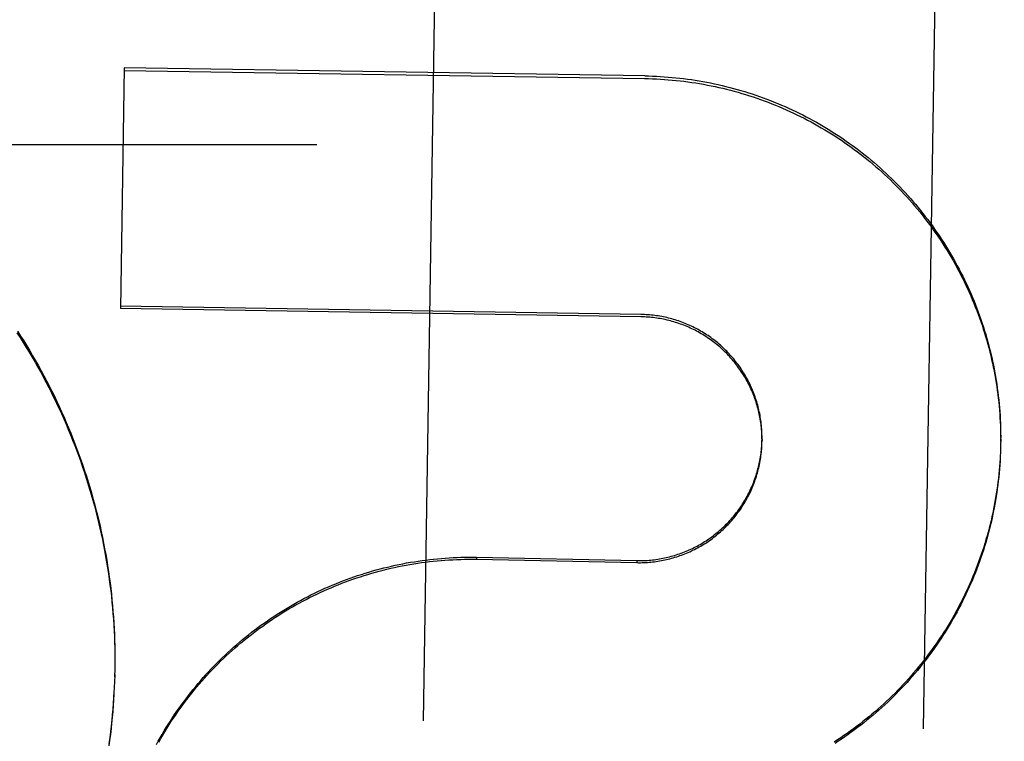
# Model space of a CAD drawing. Header units: inches. Extents: x 0 to 194, y 0 to 126.
# Tile 40 of 48: x 66.848 to 67.094, y 88.816 to 88.996. Entities that reach past the tile are written whole.
import ezdxf

# ---------------------------------------------------------------- set-up
doc = ezdxf.new("R2010")
doc.units = ezdxf.units.IN
doc.header["$LTSCALE"] = 10.6744186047
doc.header["$MEASUREMENT"] = 0
doc.linetypes.add('HIDDEN', pattern=[0.2, 0.1, -0.1])
doc.layers.add('DEFAULT_2', color=8, linetype='HIDDEN')

msp = doc.modelspace()

# ---------------------------------------------------------------- linework, layer by layer
at = {"layer": 'DEFAULT_2', "color": 8, "linetype": 'HIDDEN'}
for p, q in [((66.9576025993, 89.372802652), (66.9489320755, 88.82076691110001)), ((67.0825871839, 89.3708395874), (67.0739166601, 88.81880384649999)), ((66.8741773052, 88.984090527), (66.8732310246, 88.9238426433)), ((66.8741668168, 88.98342275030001), (67.0042755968, 88.98137920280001)), ((67.00428608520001, 88.98204697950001), (66.8741773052, 88.984090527)), ((86.13627816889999, 88.9647823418), (41.3862781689, 88.9647823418)), ((67.0033398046, 88.9217990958), (66.8732310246, 88.9238426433)), ((67.00334899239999, 88.92238406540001), (66.87324021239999, 88.9244276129)), ((67.0932452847, 88.8931928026), (67.0932489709, 88.89158579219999)), ((67.0932571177, 88.89221174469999), (67.0932493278, 88.8905999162)), ((67.0336080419, 88.89112532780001), (67.03359945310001, 88.8905784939)), ((67.09324795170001, 88.89018858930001), (67.0932177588, 88.8886284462)), ((67.0932583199, 88.89123064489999), (67.0932393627, 88.88964176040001)), ((67.09324795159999, 88.8901885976), (67.09323936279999, 88.8896417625)), ((67.093228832, 88.88926888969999), (67.0931858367, 88.887643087)), ((66.9622209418, 88.86168028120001), (66.9622128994, 88.86116823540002)), ((66.9622128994, 88.86116823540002), (67.00232555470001, 88.8603244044)), ((66.9622209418, 88.86168028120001), (67.0023335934, 88.86083621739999)), ((67.0023335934, 88.86083621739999), (67.00232555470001, 88.8603244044)), ((66.8718249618, 88.8395051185), (66.8718425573, 88.8375296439)), ((66.8718495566, 88.83806739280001), (66.8718529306, 88.83608787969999)), ((66.8718574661, 88.8351917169), (66.8718348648, 88.83337499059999)), ((66.871860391, 88.83662956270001), (66.87184944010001, 88.8346460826)), ((66.8718424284, 88.83385662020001), (66.8718008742, 88.8317629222)), ((66.8718424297, 88.83385663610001), (66.8718320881, 88.8332043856)), ((66.8717661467, 88.83087936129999), (66.8716968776, 88.82888122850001)), ((66.87181033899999, 88.83231639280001), (66.8717558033, 88.8303218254))]:
    msp.add_line(p, q, dxfattribs=at)
for points in [[(67.0042755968, 88.98137920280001), (67.0052614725, 88.9813588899), (67.0062469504, 88.98132782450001), (67.0072320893, 88.9812860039), (67.0082167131, 88.98123343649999), (67.0092007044, 88.98117012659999), (67.0101839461, 88.98109608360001), (67.011166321, 88.98101131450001), (67.0121477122, 88.9809158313), (67.0131280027, 88.98080964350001), (67.0141070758, 88.9806927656), (67.0150848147, 88.98056520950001), (67.0160611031, 88.9804269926), (67.0170358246, 88.9802781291), (67.0180088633, 88.980118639), (67.018980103, 88.9799485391), (67.0199494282, 88.9797678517), (67.0209167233, 88.9795765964), (67.0218818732, 88.97937479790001), (67.02284476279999, 88.9791624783), (67.0238052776, 88.9789396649), (67.0247633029, 88.97870638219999), (67.0257187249, 88.9784626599), (67.0266714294, 88.9782085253), (67.0276213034, 88.9779440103), (67.02856823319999, 88.97766914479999), (67.0295121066, 88.9773839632), (67.03045281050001, 88.97708849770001), (67.0313902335, 88.9767827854), (67.0323242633, 88.9764668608), (67.0332547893, 88.9761407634), (67.0341817, 88.97580453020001), (67.0351048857, 88.97545820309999), (67.03602423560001, 88.97510182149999), (67.036939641, 88.97473542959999), (67.037850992, 88.97435906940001), (67.038758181, 88.9739727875), (67.039661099, 88.97357662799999), (67.0405596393, 88.97317064), (67.0414536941, 88.97275487), (67.0423431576, 88.9723293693), (67.043227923, 88.9718941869), (67.0441078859, 88.97144937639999), (67.04498294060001, 88.97099498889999), (67.0458529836, 88.97053108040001), (67.0467179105, 88.9700577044), (67.0475776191, 88.969574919), (67.0484320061, 88.96908278), (67.04928097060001, 88.96858134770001), (67.0501244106, 88.9680706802), (67.05096222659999, 88.9675508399), (67.0517943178, 88.96702188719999), (67.052620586, 88.9664838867), (67.0534409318, 88.9659369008), (67.0542552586, 88.9653809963), (67.0550634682, 88.96481623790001), (67.05586546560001, 88.9642426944), (67.05666115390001, 88.96366043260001), (67.0574504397, 88.96306952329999), (67.0582332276, 88.9624700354), (67.0590094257, 88.9618620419), (67.05977894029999, 88.9612456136), (67.0605416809, 88.96062082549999), (67.0612975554, 88.95998775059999), (67.0620464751, 88.9593464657), (67.0627883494, 88.9586970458), (67.0635230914, 88.95803956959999), (67.064250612, 88.95737411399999), (67.0649708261, 88.9567007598), (67.06568364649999, 88.95601958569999), (67.0663889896, 88.9553306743), (67.06708677, 88.95463410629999), (67.067776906, 88.953929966), (67.068459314, 88.9532183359), (67.0691339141, 88.9524993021), (67.0698006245, 88.951772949), (67.07045936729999, 88.9510393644), (67.0711100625, 88.9502986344), (67.07175263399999, 88.94955084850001), (67.0723870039, 88.94879609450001), (67.0730130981, 88.94803446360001), (67.0736308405, 88.94726604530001), (67.074240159, 88.9464909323), (67.0748409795, 88.94570921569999), (67.07543323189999, 88.9449209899), (67.0760168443, 88.9441263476), (67.0765917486, 88.94332538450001), (67.0771578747, 88.9425181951), (67.0777151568, 88.9417048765), (67.078263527, 88.9408855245), (67.0788029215, 88.94006023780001), (67.0793332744, 88.93922911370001), (67.0798545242, 88.93839225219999), (67.0803666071, 88.93754975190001), (67.0808694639, 88.9367017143), (67.0813630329, 88.9358482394), (67.0818472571, 88.9349894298), (67.082322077, 88.9341253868), (67.0827874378, 88.9332562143), (67.08324328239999, 88.932382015), (67.0836895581, 88.93150289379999), (67.0841262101, 88.9306189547), (67.0845531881, 88.92973030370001), (67.0849704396, 88.9288370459), (67.0853779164, 88.9279392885), (67.0857755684, 88.9270371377), (67.08616335, 88.9261307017), (67.0865412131, 88.9252200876), (67.0869091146, 88.9243054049), (67.0872670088, 88.9233867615), (67.0876148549, 88.92246426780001), (67.0879526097, 88.9215380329), (67.08828023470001, 88.92060816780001), (67.0885976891, 88.9196747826), (67.0889049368, 88.9187379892), (67.0892019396, 88.9177978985), (67.0894886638, 88.9168546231), (67.0897650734, 88.91590827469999), (67.0900311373, 88.9149589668), (67.0902868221, 88.91400681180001), (67.0905320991, 88.91305192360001), (67.0907669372, 88.9120944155), (67.09099131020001, 88.91113440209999), (67.0912051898, 88.9101719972), (67.0914085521, 88.909207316), (67.0916013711, 88.9082404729), (67.0917836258, 88.9072715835), (67.0919552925, 88.9063007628), (67.0921163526, 88.9053281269), (67.09226678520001, 88.90435379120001), (67.0924065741, 88.9033778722), (67.0925357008, 88.9024004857), (67.09265415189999, 88.9014217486), (67.0927619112, 88.90044177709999), (67.092858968, 88.8994606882), (67.0929453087, 88.89847859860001), (67.0930209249, 88.89749562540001), (67.0930858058, 88.89651188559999), (67.0931399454, 88.89552749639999), (67.0931833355, 88.8945425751), (67.0932159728, 88.8935572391), (67.09323785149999, 88.8925716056)], [(67.00428608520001, 88.98204697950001), (67.0052622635, 88.9820269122), (67.0062380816, 88.98199628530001), (67.007213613, 88.98195509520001), (67.0081886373, 88.9819033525), (67.009162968, 88.9818410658), (67.0101365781, 88.98176823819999), (67.011109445, 88.9816848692), (67.0120813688, 88.9815909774), (67.0130521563, 88.98148657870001), (67.0140217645, 88.98137167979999), (67.0149901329, 88.9812462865), (67.01595711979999, 88.9811104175), (67.0169226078, 88.9809640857), (67.0178864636, 88.98080731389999), (67.01884853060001, 88.9806401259), (67.0198087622, 88.9804625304), (67.020767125, 88.9802745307), (67.0217234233, 88.9800761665), (67.0226774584, 88.97986747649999), (67.0236292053, 88.9796484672), (67.0245786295, 88.97941914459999), (67.02552556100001, 88.9791795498), (67.0264698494, 88.97892971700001), (67.02741140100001, 88.9786696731), (67.0283500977, 88.97839944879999), (67.0292858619, 88.9781190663), (67.0302186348, 88.9778285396), (67.0311482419, 88.97752792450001), (67.0320744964, 88.97721727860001), (67.0329973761, 88.9768966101), (67.0339168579, 88.9765659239), (67.0348327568, 88.9762252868), (67.0357448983, 88.97587475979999), (67.0366532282, 88.9755143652), (67.0375576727, 88.9751441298), (67.0384581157, 88.9747641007), (67.0393544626, 88.9743743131), (67.0402465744, 88.9739748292), (67.041134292, 88.9735657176), (67.0420175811, 88.97314699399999), (67.0428964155, 88.97271866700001), (67.0437706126, 88.9722808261), (67.0446399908, 88.9718335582), (67.045504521, 88.97137687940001), (67.046364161, 88.97091080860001), (67.0472187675, 88.9704354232), (67.0480682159, 88.96995078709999), (67.0489124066, 88.9694569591), (67.0497512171, 88.96895400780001), (67.0505845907, 88.9684419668), (67.0514124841, 88.967920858), (67.05223473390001, 88.96739078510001), (67.0530511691, 88.9668518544), (67.0538617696, 88.9663040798), (67.0546665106, 88.965747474), (67.0554652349, 88.9651821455), (67.0562577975, 88.9646081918), (67.0570441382, 88.9640256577), (67.0578241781, 88.96343459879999), (67.0585978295, 88.96283508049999), (67.0593650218, 88.96222715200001), (67.060125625, 88.9616109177), (67.0608794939, 88.9609864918), (67.0616266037, 88.9603538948), (67.0623669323, 88.9597131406), (67.0631003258, 88.9590643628), (67.0638266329, 88.9584076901), (67.0645458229, 88.9577431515), (67.0652578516, 88.9570707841), (67.065962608, 88.95639069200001), (67.0666599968, 88.9557029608), (67.0673499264, 88.9550076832), (67.0680322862, 88.95430496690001), (67.0687070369, 88.9535948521), (67.0693741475, 88.95287736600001), (67.0700334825, 88.95215265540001), (67.0706849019, 88.95142086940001), (67.0713283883, 88.9506820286), (67.0719639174, 88.9499361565), (67.0725913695, 88.9491833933), (67.0732106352, 88.94842386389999), (67.0738216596, 88.9476576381), (67.0744243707, 88.9468848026), (67.0750187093, 88.94610543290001), (67.07560462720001, 88.94531958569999), (67.0761820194, 88.9445274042), (67.0767507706, 88.9437290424), (67.07731086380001, 88.94292452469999), (67.0778622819, 88.9421138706), (67.0784049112, 88.9412972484), (67.0789386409, 88.9404748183), (67.0794634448, 88.93964662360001), (67.0799792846, 88.9388127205), (67.0804860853, 88.93797323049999), (67.0809837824, 88.9371282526), (67.08147230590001, 88.9362779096), (67.0819515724, 88.93542234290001), (67.08242155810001, 88.93456159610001), (67.0828822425, 88.9336956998), (67.0833335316, 88.932824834), (67.08377532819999, 88.9319491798), (67.0842076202, 88.93106876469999), (67.0846303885, 88.9301836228), (67.0850435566, 88.929293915), (67.085447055, 88.92839978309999), (67.0858408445, 88.927501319), (67.0862248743, 88.92659863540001), (67.0865991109, 88.92569181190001), (67.0869635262, 88.9247809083), (67.0873180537, 88.9238660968), (67.0876626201, 88.922947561), (67.087997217, 88.92202532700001), (67.0883218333, 88.9210994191), (67.0886364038, 88.92017002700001), (67.0889408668, 88.91923732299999), (67.0892352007, 88.9183013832), (67.0895193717, 88.9173623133), (67.089793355, 88.9164201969), (67.09005713, 88.9154750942), (67.09031064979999, 88.91452718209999), (67.090553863, 88.91357664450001), (67.0907867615, 88.9126235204), (67.09100933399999, 88.9116678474), (67.0912215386, 88.9107098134), (67.091423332, 88.9097496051), (67.0916147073, 88.9087872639), (67.0917956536, 88.90782283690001), (67.0919661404, 88.9068564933), (67.0921261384, 88.9058883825), (67.0922756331, 88.904918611), (67.0924146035, 88.90394731), (67.0925430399, 88.902974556), (67.0926609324, 88.9020004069), (67.0927682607, 88.90102505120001), (67.0928650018, 88.9000486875), (67.0929511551, 88.8990713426), (67.0930267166, 88.89809304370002), (67.0930916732, 88.89711398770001), (67.0931460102, 88.8961343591), (67.0931897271, 88.8951542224), (67.0932228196, 88.89417366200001), (67.0932452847, 88.8931928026)], [(67.03359945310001, 88.8905784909), (67.0336031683, 88.89099334), (67.0336010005, 88.8914325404), (67.03359255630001, 88.891871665), (67.03357783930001, 88.89231062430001), (67.0335568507, 88.8927493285), (67.0335295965, 88.8931876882), (67.0334960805, 88.8936256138), (67.03345631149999, 88.894063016), (67.0334102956, 88.89449980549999), (67.0333580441, 88.8949358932), (67.0332995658, 88.8953711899), (67.0332348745, 88.89580560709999), (67.0331639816, 88.8962390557), (67.0330869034, 88.8966714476), (67.03300365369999, 88.8971026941), (67.0329142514, 88.89753270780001), (67.032818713, 88.8979614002), (67.0327170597, 88.8983886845), (67.0326093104, 88.89881447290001), (67.0324954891, 88.89923867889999), (67.032375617, 88.89966121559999), (67.0322497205, 88.90008199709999), (67.0321178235, 88.900500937), (67.0319799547, 88.90091795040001), (67.0318361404, 88.9013329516), (67.03168641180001, 88.9017458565), (67.0315307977, 88.9021565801), (67.0313693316, 88.9025650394), (67.03120204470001, 88.9029711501), (67.0310289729, 88.90337483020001), (67.03085014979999, 88.9037759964), (67.0306656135, 88.90417456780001), (67.0304754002, 88.9045704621), (67.0302795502, 88.9049635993), (67.030078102, 88.90535389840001), (67.02987109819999, 88.9057412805), (67.0296585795, 88.9061256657), (67.0294405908, 88.9065069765), (67.0292171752, 88.90688513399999), (67.0289883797, 88.9072600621), (67.0287542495, 88.9076316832), (67.0285148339, 88.9079999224), (67.0282701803, 88.9083647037), (67.0280203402, 88.90872595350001), (67.0277653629, 88.9090835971), (67.0275053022, 88.9094375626), (67.0272402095, 88.9097877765), (67.0269701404, 88.91013416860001), (67.0266951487, 88.91047666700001), (67.0264152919, 88.91081520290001), (67.0261306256, 88.911149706), (67.0258412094, 88.9114801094), (67.025547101, 88.9118063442), (67.0252483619, 88.9121283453), (67.0249450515, 88.9124460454), (67.0246372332, 88.91275938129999), (67.0243249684, 88.9130682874), (67.02400832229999, 88.9133727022), (67.0236873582, 88.91367256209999), (67.0233621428, 88.9139678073), (67.0230327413, 88.91425837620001), (67.0226992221, 88.9145442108), (67.0223616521, 88.91482525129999), (67.02202010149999, 88.9151014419), (67.0216746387, 88.91537272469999), (67.0213253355, 88.91563904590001), (67.0209722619, 88.9159003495), (67.0206154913, 88.91615658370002), (67.0202550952, 88.9164076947), (67.0198911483, 88.9166536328), (67.019523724, 88.9168943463), (67.01915289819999, 88.9171297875), (67.0187787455, 88.9173599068), (67.0184013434, 88.9175846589), (67.0180207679, 88.9178039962), (67.0176370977, 88.9180178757), (67.0172504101, 88.91822625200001), (67.016860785, 88.9184290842), (67.016468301, 88.9186263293), (67.0160730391, 88.91881794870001), (67.0156750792, 88.9190039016), (67.01527450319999, 88.9191841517), (67.0148713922, 88.9193586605), (67.0144658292, 88.9195273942), (67.0140578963, 88.9196903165), (67.0136476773, 88.9198473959), (67.0132352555, 88.9199985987), (67.0128207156, 88.9201438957), (67.0124041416, 88.9202832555), (67.0119856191, 88.92041665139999), (67.011565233, 88.92054405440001), (67.0111430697, 88.92066544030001), (67.01071921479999, 88.9207807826), (67.0102937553, 88.92089005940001), (67.0098667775, 88.92099324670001), (67.0094383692, 88.9210903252), (67.0090086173, 88.9211812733), (67.0085776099, 88.92126607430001), (67.0081454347, 88.9213447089), (67.0077121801, 88.92141716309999), (67.0072779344, 88.9214834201), (67.0068427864, 88.9215434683), (67.00640682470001, 88.9215972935), (67.0059701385, 88.92164488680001), (67.0055328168, 88.92168623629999), (67.005094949, 88.9217213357), (67.0046566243, 88.9217501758), (67.0042179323, 88.92177275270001), (67.0037790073, 88.92178905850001), (67.0033398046, 88.9217990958)], [(67.0336080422, 88.8911253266), (67.0336117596, 88.89153814), (67.0336096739, 88.8919745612), (67.03360140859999, 88.8924109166), (67.033586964, 88.8928470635), (67.0335663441, 88.8932829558), (67.0335395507, 88.8937185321), (67.0335065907, 88.8941536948), (67.0334674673, 88.8945883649), (67.0334221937, 88.89502242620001), (67.03337078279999, 88.89545574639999), (67.0333132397, 88.8958882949), (67.0332495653, 88.8963200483), (67.0331797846, 88.89675085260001), (67.0331039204, 88.89718055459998), (67.0330219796, 88.89760912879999), (67.03293396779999, 88.89803654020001), (67.0328399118, 88.8984626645), (67.0327398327, 88.8988873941), (67.0326337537, 88.8993106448), (67.0325216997, 88.89973231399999), (67.03240368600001, 88.90015235), (67.0322797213, 88.9005707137), (67.0321498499, 88.9009872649), (67.0320141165, 88.9014018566), (67.0318725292, 88.9018144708), (67.031725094, 88.9022250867), (67.0315718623, 88.90263356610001), (67.03141288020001, 88.90303978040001), (67.0312481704, 88.9034436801), (67.0310777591, 88.90384519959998), (67.03090168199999, 88.90424425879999), (67.0307199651, 88.90464079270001), (67.0305326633, 88.90503468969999), (67.03033983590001, 88.90542582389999), (67.0301414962, 88.9058141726), (67.0299376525, 88.9061997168), (67.0297283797, 88.9065823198), (67.02951374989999, 88.90696184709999), (67.0292937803, 88.9073382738), (67.0290684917, 88.90771156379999), (67.0288379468, 88.9080816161), (67.028602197, 88.9084483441), (67.0283612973, 88.908811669), (67.0281153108, 88.9091714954), (67.0278642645, 88.90952778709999), (67.0276081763, 88.909880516), (67.0273471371, 88.91022956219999), (67.02708123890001, 88.91057480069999), (67.02681049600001, 88.91091621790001), (67.0265349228, 88.91125379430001), (67.0262546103, 88.9115874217), (67.0259696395, 88.9119170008), (67.0256800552, 88.91224248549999), (67.0253859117, 88.9125638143), (67.0250872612, 88.9128809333), (67.0247841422, 88.9131937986), (67.0244766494, 88.9135023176), (67.0241648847, 88.9138063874), (67.0238488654, 88.9141059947), (67.0235286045, 88.9144011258), (67.02320421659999, 88.9146916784), (67.0228758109, 88.91497755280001), (67.022543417, 88.9152587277), (67.0222070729, 88.9155351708), (67.0218668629, 88.915806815), (67.02152285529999, 88.91607360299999), (67.0211751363, 88.91633547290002), (67.02082380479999, 88.91659235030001), (67.0204688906, 88.91684421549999), (67.0201104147, 88.9170910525), (67.0197485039, 88.91733277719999), (67.01938329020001, 88.9175693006), (67.0190147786, 88.9178006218), (67.0186429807, 88.9180267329), (67.0182680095, 88.9182475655), (67.0178899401, 88.9184630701), (67.0175088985, 88.918673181), (67.01712502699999, 88.9188778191), (67.0167383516, 88.9190769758), (67.0163489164, 88.9192706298), (67.0159568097, 88.91945873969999), (67.0155621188, 88.91964126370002), (67.0151648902, 88.9198181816), (67.0147651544, 88.9199894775), (67.0143630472, 88.9201550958), (67.0139587, 88.9203149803), (67.01355215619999, 88.9204691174), (67.0131434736, 88.92061748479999), (67.0127327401, 88.9207600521), (67.0123200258, 88.9208967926), (67.01190544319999, 88.9210276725), (67.01148911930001, 88.9211526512), (67.0110710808, 88.9212717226), (67.0106513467, 88.9213848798), (67.0102300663, 88.9214920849), (67.0098073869, 88.9215932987), (67.0093833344, 88.9216885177), (67.0089579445, 88.9217777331), (67.0085313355, 88.9218609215), (67.008103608, 88.9219380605), (67.0076748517, 88.9220091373), (67.0072451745, 88.9220741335), (67.0068146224, 88.9221330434), (67.0063832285, 88.9221858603), (67.0059511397, 88.9222325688), (67.00551850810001, 88.9222731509), (67.0050853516, 88.9223076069), (67.0046516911, 88.92233593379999), (67.0042176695, 88.92235812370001), (67.0037834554, 88.92237416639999), (67.00334899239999, 88.92238406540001)], [(66.84738866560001, 88.9178203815), (66.8481721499, 88.916609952), (66.8489439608, 88.91539204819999), (66.8497040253, 88.9141667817), (66.8504522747, 88.9129342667), (66.8511886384, 88.911694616), (66.85191304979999, 88.9104479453), (66.8526254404, 88.90919436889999), (66.8533257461, 88.9079340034), (66.8540139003, 88.9066669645), (66.8546898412, 88.9053933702), (66.8553535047, 88.90411333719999), (66.856004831, 88.9028269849), (66.8566437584, 88.9015344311), (66.8572702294, 88.90023579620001), (66.85788418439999, 88.89893119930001), (66.8584855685, 88.8976207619), (66.8590743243, 88.8963046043), (66.8596503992, 88.8949828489), (66.8602137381, 88.89365561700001), (66.86076429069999, 88.8923230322), (66.8613020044, 88.8909852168), (66.86182683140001, 88.8896422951), (66.8623387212, 88.8882943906), (66.8628376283, 88.8869416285), (66.863323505, 88.8855841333), (66.863796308, 88.8842220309), (66.8642559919, 88.8828554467), (66.86470251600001, 88.8814845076), (66.8651358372, 88.8801093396), (66.8655559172, 88.8787300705), (66.8659627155, 88.8773468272), (66.8663561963, 88.8759597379), (66.8667363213, 88.87456893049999), (66.8671030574, 88.8731745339), (66.8674563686, 88.87177667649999), (66.86779622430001, 88.8703754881), (66.86812259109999, 88.8689710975), (66.8684354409, 88.8675636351), (66.8687347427, 88.86615323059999), (66.8690204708, 88.86474001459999), (66.8692925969, 88.8633241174), (66.8695510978, 88.8619056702), (66.8697959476, 88.8604848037), (66.87002712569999, 88.8590616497), (66.8702446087, 88.8576363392), (66.8704483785, 88.8562090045), (66.87063841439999, 88.854779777), (66.87081470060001, 88.8533487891), (66.870977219, 88.8519161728), (66.8711259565, 88.8504820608), (66.87126089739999, 88.8490465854), (66.8713820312, 88.84760987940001), (66.87148934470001, 88.8461720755), (66.87158282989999, 88.84473330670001), (66.8716624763, 88.84329370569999)], [(66.8475276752, 88.9181978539), (66.8483064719, 88.91698897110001), (66.8490736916, 88.9157726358), (66.8498292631, 88.91454896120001), (66.8505731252, 88.91331803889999), (66.851305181, 88.9120800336), (66.8520253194, 88.91083512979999), (66.852733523, 88.9095833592), (66.8534297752, 88.9083247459), (66.854113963, 88.9070594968), (66.85478597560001, 88.90578781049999), (66.85544579, 88.90450973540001), (66.8560933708, 88.90322533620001), (66.8567286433, 88.90193476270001), (66.85735154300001, 88.9006381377), (66.8579620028, 88.8993356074), (66.8585599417, 88.8980273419), (66.85914533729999, 88.8967133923), (66.859718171, 88.8953937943), (66.8602783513, 88.8940687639), (66.8608257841, 88.89273851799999), (66.8613604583, 88.8914030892), (66.86188235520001, 88.8900625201), (66.8623914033, 88.8887169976), (66.8628875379, 88.8873666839), (66.8633707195, 88.88601169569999), (66.8638408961, 88.8846521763), (66.8642980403, 88.8832882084), (66.8647421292, 88.8819198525), (66.8651730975, 88.8805473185), (66.8655908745, 88.8791708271), (66.8659954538, 88.8777904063), (66.8663868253, 88.8764060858), (66.8667649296, 88.8750180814), (66.8671297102, 88.8736265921), (66.867481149, 88.8722316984), (66.8678192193, 88.87083350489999), (66.8681438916, 88.8694321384), (66.8684551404, 88.8680276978), (66.8687529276, 88.86662037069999), (66.8690372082, 88.8652103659), (66.86930797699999, 88.86379771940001), (66.869565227, 88.8623824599), (66.8698089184, 88.8609648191), (66.8700390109, 88.8595450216), (66.8702554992, 88.8581231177), (66.8704583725, 88.8566991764), (66.8706476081, 88.8552733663), (66.87082318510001, 88.8538458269), (66.8709850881, 88.8524167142), (66.8711332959, 88.85098621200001), (66.8712678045, 88.84955437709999), (66.8713886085, 88.84812125), (66.8714956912, 88.84668706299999), (66.8715890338, 88.845252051)], [(67.00232555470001, 88.8603244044), (67.0027648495, 88.86031994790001), (67.0032040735, 88.86032176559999), (67.0036432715, 88.86032985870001), (67.004082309, 88.8603442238), (67.0045210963, 88.8603648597), (67.0049595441, 88.8603917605), (67.0053975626, 88.8604249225), (67.0058350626, 88.86046433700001), (67.0062719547, 88.86050999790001), (67.00670814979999, 88.860561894), (67.0071435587, 88.8606200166), (67.0075780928, 88.8606843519), (67.008011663, 88.86075488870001), (67.0084441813, 88.8608316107), (67.0088755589, 88.8609145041), (67.0093057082, 88.86100355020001), (67.009734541, 88.8610987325), (67.0101619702, 88.8612000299), (67.0105879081, 88.86130742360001), (67.01101226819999, 88.86142088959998), (67.0114349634, 88.8615404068), (67.0118559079, 88.8616659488), (67.01227501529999, 88.8617974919), (67.0126922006, 88.8619350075), (67.0131073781, 88.8620784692), (67.0135204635, 88.86222784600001), (67.0139313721, 88.8623831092), (67.0143400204, 88.86254422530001), (67.0147463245, 88.86271116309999), (67.0151502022, 88.86288388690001), (67.0155515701, 88.8630623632), (67.01595034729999, 88.86324655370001), (67.0163464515, 88.8634364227), (67.0167398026, 88.86363192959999), (67.0171303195, 88.8638330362), (67.0175179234, 88.86403969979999), (67.0179025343, 88.8642518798), (67.0182840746, 88.86446953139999), (67.0186624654, 88.86469261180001), (67.01903763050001, 88.8649210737), (67.0194094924, 88.86515487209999), (67.019777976, 88.86539395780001), (67.0201430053, 88.8656382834), (67.0205045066, 88.86588779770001), (67.0208624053, 88.8661424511), (67.0212166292, 88.8664021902), (67.021567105, 88.86666696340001), (67.0219137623, 88.86693671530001), (67.0222565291, 88.86721139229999), (67.02259533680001, 88.8674909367), (67.02293011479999, 88.8677752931), (67.02326079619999, 88.8680644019), (67.0235873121, 88.86835820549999), (67.0239095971, 88.8686566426), (67.02422758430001, 88.8689596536), (67.02454121, 88.86926717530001), (67.02485040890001, 88.8695791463), (67.0251551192, 88.8698955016), (67.0254552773, 88.8702161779), (67.0257508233, 88.8705411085), (67.0260416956, 88.87087022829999), (67.0263278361, 88.87120346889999), (67.0266091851, 88.8715407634), (67.0268856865, 88.87188204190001), (67.0271572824, 88.8722272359), (67.027423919, 88.8725762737), (67.02768554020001, 88.8729290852), (67.0279420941, 88.8732855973), (67.028193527, 88.8736457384), (67.0284397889, 88.8740094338), (67.02868082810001, 88.8743766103), (67.02891659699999, 88.874747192), (67.0291470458, 88.8751211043), (67.0293721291, 88.87549826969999), (67.02959179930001, 88.8758786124), (67.0298060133, 88.8762620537), (67.0300147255, 88.8766485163), (67.0302178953, 88.87703792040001), (67.0304154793, 88.8774301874), (67.0306074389, 88.8778252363), (67.0307937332, 88.8782229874), (67.030974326, 88.87862335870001), (67.0311491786, 88.8790262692), (67.0313182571, 88.8794316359), (67.0314815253, 88.8798393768), (67.0316389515, 88.880249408), (67.0317905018, 88.8806616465), (67.0319361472, 88.8810760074), (67.032075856, 88.88149240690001), (67.0322096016, 88.8819107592), (67.0323373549, 88.88233097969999), (67.0324590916, 88.88275298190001), (67.03257478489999, 88.88317668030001), (67.0326844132, 88.8836019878), (67.0327879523, 88.8840288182), (67.0328853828, 88.88445708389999), (67.0329766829, 88.88488669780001), (67.033061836, 88.8853175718), (67.0331408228, 88.8857496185), (67.033213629, 88.8861827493), (67.0332802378, 88.886616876), (67.03334063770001, 88.8870519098), (67.0333948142, 88.8874877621), (67.0334427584, 88.8879243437), (67.0334844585, 88.8883615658), (67.0335199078, 88.8887993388), (67.0335490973, 88.88923757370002), (67.0335720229, 88.8896761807), (67.033588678, 88.89011507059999), (67.03359945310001, 88.8905784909)], [(67.0023335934, 88.86083621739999), (67.0027684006, 88.8608317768), (67.0032031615, 88.8608334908), (67.0036379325, 88.8608413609), (67.0040725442, 88.86085538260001), (67.0045068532, 88.8608755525), (67.0049408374, 88.8609018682), (67.00537447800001, 88.86093433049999), (67.0058076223, 88.8609729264), (67.0062401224, 88.86101764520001), (67.00667194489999, 88.861068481), (67.0071030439, 88.8611254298), (67.0075333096, 88.86118847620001), (67.0079626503, 88.8612576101), (67.0083909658, 88.8613328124), (67.0088181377, 88.86141406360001), (67.0092441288, 88.8615013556), (67.0096689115, 88.8615946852), (67.010092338, 88.8616940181), (67.01051425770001, 88.86179932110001), (67.010934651, 88.86191058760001), (67.0113534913, 88.8620278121), (67.0117706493, 88.86215095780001), (67.01218600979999, 88.86227999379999), (67.0125995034, 88.862414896), (67.0130110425, 88.86255563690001), (67.0134205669, 88.86270219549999), (67.01382803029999, 88.8628545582), (67.0142333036, 88.86301267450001), (67.014636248, 88.8631764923), (67.0150368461, 88.86334600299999), (67.0154350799, 88.86352120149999), (67.01583081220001, 88.8637020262), (67.016223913, 88.8638884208), (67.01661434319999, 88.86408036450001), (67.01700204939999, 88.86427783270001), (67.0173869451, 88.8644807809), (67.017768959, 88.8646891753), (67.0181479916, 88.86490295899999), (67.01852392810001, 88.86512206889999), (67.018896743, 88.86534648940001), (67.01926641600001, 88.8655762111), (67.0196328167, 88.8658111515), (67.01999581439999, 88.86605123), (67.0203553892, 88.86629643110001), (67.0207115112, 88.8665467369), (67.0210640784, 88.8668020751), (67.0214130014, 88.8670623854), (67.021758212, 88.86732761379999), (67.0220996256, 88.8675976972), (67.02243720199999, 88.8678726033), (67.02277091, 88.8681523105), (67.0231006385, 88.8684367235), (67.02342627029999, 88.8687257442), (67.0237477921, 88.8690193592), (67.02406518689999, 88.8693175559), (67.0243783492, 88.8696202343), (67.0246871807, 88.8699273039), (67.02499164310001, 88.87023872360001), (67.0252916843, 88.8705544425), (67.0255872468, 88.8708743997), (67.0258782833, 88.8711985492), (67.0261647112, 88.87152679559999), (67.0264464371, 88.871859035), (67.0267234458, 88.87219524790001), (67.02699572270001, 88.87253542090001), (67.027263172, 88.8728794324), (67.0275256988, 88.87322716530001), (67.0277832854, 88.87357859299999), (67.0280359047, 88.8739336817), (67.02828348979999, 88.87429233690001), (67.0285259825, 88.8746544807), (67.0287633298, 88.8750200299), (67.0289954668, 88.87538888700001), (67.0292223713, 88.8757610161), (67.0294440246, 88.8761363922), (67.02966035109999, 88.8765148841), (67.0298712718, 88.8768963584), (67.03007677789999, 88.8772807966), (67.0302768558, 88.8776681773), (67.0304714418, 88.87805837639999), (67.0306604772, 88.8784512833), (67.0308439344, 88.8788468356), (67.031021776, 88.87924495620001), (67.031193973, 88.8796455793), (67.0313605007, 88.88004865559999), (67.0315213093, 88.8804540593), (67.0316763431, 88.8808616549), (67.03182559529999, 88.88127142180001), (67.0319690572, 88.8816833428), (67.0321066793, 88.8820972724), (67.03223841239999, 88.88251307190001), (67.0323642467, 88.88293070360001), (67.03248416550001, 88.8833501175), (67.0325981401, 88.88377121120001), (67.032706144, 88.8841939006), (67.0328081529, 88.8846180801), (67.0329041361, 88.8850436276), (67.03299408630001, 88.88547050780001), (67.0330779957, 88.88589869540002), (67.0331558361, 88.8863280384), (67.0332275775, 88.88675838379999), (67.033293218, 88.8871897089), (67.0333527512, 88.88762198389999), (67.0334061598, 88.8880550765), (67.0334534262, 88.88848887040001), (67.0334945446, 88.88892328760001), (67.0335295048, 88.889358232), (67.0335583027, 88.88979364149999), (67.0335809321, 88.89022946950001), (67.0335973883, 88.8906655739), (67.0336080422, 88.8911253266)], [(67.0931568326, 88.8873081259), (67.0931049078, 88.8863285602), (67.09304237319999, 88.8853496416), (67.0929692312, 88.88437141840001), (67.0928854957, 88.88339405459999), (67.0927911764, 88.882417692), (67.0926862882, 88.88144244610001), (67.0925708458, 88.880468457), (67.092444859, 88.8794957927), (67.0923083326, 88.8785245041), (67.09216129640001, 88.8775547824), (67.0920037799, 88.87658682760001), (67.0918357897, 88.8756206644), (67.0916573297, 88.8746563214), (67.091468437, 88.8736939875), (67.0912691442, 88.87273383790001), (67.0910594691, 88.87177594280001), (67.0908394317, 88.87082039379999), (67.0906090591, 88.86986730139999), (67.0903683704, 88.8689167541), (67.0901174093, 88.8679689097), (67.0898562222, 88.867023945), (67.0895848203, 88.8660818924), (67.0893032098, 88.8651427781), (67.08901145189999, 88.8642067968), (67.0887096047, 88.8632741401), (67.0883976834, 88.8623448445), (67.08807570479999, 88.8614189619), (67.0877437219, 88.86049663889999), (67.0874017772, 88.8595780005), (67.087049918, 88.85866316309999), (67.0866881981, 88.8577522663), (67.08631664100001, 88.856845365), (67.08593526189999, 88.8559425), (67.0855441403, 88.8550438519), (67.0851433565, 88.85414960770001), (67.0847329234, 88.8532597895), (67.08431285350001, 88.8523744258), (67.0838832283, 88.85149368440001), (67.0834441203, 88.850617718), (67.08299556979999, 88.8497465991), (67.0825376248, 88.8488804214), (67.082070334, 88.8480192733), (67.0815937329, 88.8471632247), (67.0811079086, 88.84631242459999), (67.0806129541, 88.8454670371), (67.0801088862, 88.8446270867), (67.0795957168, 88.8437925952), (67.07907355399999, 88.84296373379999), (67.07854250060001, 88.8421406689), (67.07800258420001, 88.84132343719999), (67.0774538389, 88.84051209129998), (67.0768963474, 88.83970675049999), (67.0763301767, 88.8389075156), (67.0757554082, 88.8381144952), (67.0751721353, 88.8373278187), (67.0745803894, 88.83654752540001), (67.0739801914, 88.83577364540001), (67.0733716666, 88.8350063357), (67.0727549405, 88.8342457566), (67.0721300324, 88.83349192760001), (67.0714969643, 88.8327448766), (67.0708558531, 88.8320047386), (67.0702068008, 88.83127163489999), (67.0695498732, 88.83054563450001), (67.0688851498, 88.8298268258), (67.0682126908, 88.8291152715), (67.0675325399, 88.82841102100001), (67.0668448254, 88.8277142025), (67.0661496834, 88.827024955), (67.0654471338, 88.8263432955), (67.06473719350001, 88.8256692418), (67.0640200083, 88.82500292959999), (67.0632957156, 88.824344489), (67.0625643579, 88.82369395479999), (67.0618259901, 88.82305137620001), (67.061080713, 88.8224168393), (67.0603286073, 88.821790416), (67.0595697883, 88.821172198), (67.0588043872, 88.8205622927), (67.0580324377, 88.8199607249), (67.0572539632, 88.8193675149), (67.05646912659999, 88.81878278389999), (67.05567808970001, 88.8182066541), (67.054880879, 88.8176391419), (67.05407752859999, 88.8170802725), (67.0532681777, 88.816530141), (67.0524529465, 88.81598883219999), (67.0516319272, 88.8154564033)], [(67.093198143, 88.8882883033), (67.0931431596, 88.886658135), (67.0930897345, 88.8856737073), (67.0930255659, 88.8846899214), (67.0929506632, 88.8837068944), (67.0928650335, 88.8827247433), (67.09276868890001, 88.8817435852), (67.0926616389, 88.880763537), (67.0925438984, 88.8797847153), (67.0924154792, 88.8788072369), (67.0922763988, 88.877831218), (67.0921266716, 88.87685677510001), (67.0919663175, 88.8758840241), (67.0917953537, 88.8749130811), (67.09161380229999, 88.8739440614), (67.0914216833, 88.8729770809), (67.0912190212, 88.8720122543), (67.09100583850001, 88.8710496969), (67.0907821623, 88.87008952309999), (67.0905480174, 88.8691318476), (67.0903034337, 88.868176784), (67.0900484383, 88.8672244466), (67.08978306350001, 88.8662749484), (67.089507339, 88.8653284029), (67.0892212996, 88.86438492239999), (67.0889249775, 88.86344461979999), (67.08861840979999, 88.8625076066), (67.0883016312, 88.861573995), (67.0879746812, 88.86064389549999), (67.087637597, 88.85971741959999), (67.0872904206, 88.8587946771), (67.0869331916, 88.8578757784), (67.0865659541, 88.85696083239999), (67.0861887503, 88.85604994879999), (67.0858016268, 88.8551432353), (67.085404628, 88.8542408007), (67.0849978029, 88.8533427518), (67.0845811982, 88.85244919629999), (67.0841548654, 88.8515602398), (67.0837188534, 88.850675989), (67.08327321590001, 88.84979654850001), (67.08281800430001, 88.84892202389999), (67.0823532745, 88.8480525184), (67.08187908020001, 88.8471881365), (67.0813954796, 88.8463289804), (67.08090252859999, 88.8454751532), (67.0804002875, 88.84462675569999), (67.0798888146, 88.84378389), (67.0793681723, 88.84294665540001), (67.0788384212, 88.8421151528), (67.078299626, 88.8412894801), (67.0777518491, 88.8404697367), (67.0771951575, 88.8396560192), (67.0766296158, 88.8388484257), (67.0760552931, 88.83804705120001), (67.0754722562, 88.8372519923), (67.074880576, 88.8364633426), (67.0742803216, 88.83568119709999), (67.0736715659, 88.83490564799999), (67.0730543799, 88.83413678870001), (67.07242883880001, 88.8333747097), (67.0717950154, 88.8326195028), (67.0711529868, 88.831871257), (67.070502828, 88.8311300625), (67.069844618, 88.8303960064), (67.0691784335, 88.82966917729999), (67.0685043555, 88.82894966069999), (67.0678224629, 88.82823754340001), (67.0671328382, 88.8275329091), (67.0664355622, 88.82683584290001), (67.0657307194, 88.8261464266), (67.06501839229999, 88.82546474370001), (67.0642986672, 88.8247908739), (67.0635716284, 88.824124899), (67.0628373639, 88.8234668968), (67.06209595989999, 88.8228169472), (67.0613475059, 88.82217512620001), (67.0605920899, 88.8215415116), (67.059829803, 88.8209161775), (67.0590607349, 88.82029919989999), (67.0582849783, 88.8196906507), (67.0575026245, 88.819090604), (67.05671376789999, 88.81849912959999), (67.0559185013, 88.81791629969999), (67.0551169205, 88.817342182), (67.0543091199, 88.81677684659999), (67.0534951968, 88.8162203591), (67.0526752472, 88.8156727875), (67.05184936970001, 88.8151341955)], [(66.8822518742, 88.81483712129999), (66.8827207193, 88.81569286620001), (66.88319886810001, 88.8165434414), (66.8836862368, 88.81738869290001), (66.88418278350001, 88.8182285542), (66.88468845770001, 88.81906293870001), (66.88520320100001, 88.8198917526), (66.88572696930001, 88.8207149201), (66.8862596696, 88.821532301), (66.8868012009, 88.82234373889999), (66.8873515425, 88.82314920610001), (66.8879106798, 88.8239486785), (66.8884784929, 88.824741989), (66.8890548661, 88.8255289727), (66.88963977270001, 88.8263095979), (66.8902331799, 88.8270838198), (66.8908349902, 88.82785151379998), (66.8914451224, 88.82861257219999), (66.8920634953, 88.82936689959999), (66.8926900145, 88.8301143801), (66.893324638, 88.8308549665), (66.8939673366, 88.83158862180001), (66.8946179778, 88.8323151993), (66.89527642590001, 88.8330345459), (66.8959426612, 88.8337466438), (66.8966166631, 88.8344514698), (66.89729829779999, 88.8351488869), (66.8979874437, 88.83583876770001), (66.8986840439, 88.83652106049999), (66.8993880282, 88.8371956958), (66.900099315, 88.83786259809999), (66.9008178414, 88.83852170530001), (66.9015434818, 88.8391729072), (66.9022760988, 88.83981607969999), (66.9030156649, 88.84045120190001), (66.9037621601, 88.841078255), (66.90451542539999, 88.8416971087), (66.9052753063, 88.8423076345), (66.90604176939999, 88.84290980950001), (66.9068147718, 88.84350359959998), (66.90759418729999, 88.84408891), (66.9083799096, 88.8446656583), (66.9091718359, 88.84523377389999), (66.90996984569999, 88.84579317), (66.9107738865, 88.8463438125), (66.9115839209, 88.8468856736), (66.9123997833, 88.8474186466), (66.91322130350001, 88.8479426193), (66.9140484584, 88.84845758), (66.9148812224, 88.84896351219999), (66.9157194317, 88.8494603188), (66.9165629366, 88.849947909), (66.9174116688, 88.8504262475), (66.9182655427, 88.8508952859), (66.9191244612, 88.851354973), (66.9199883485, 88.8518052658), (66.920857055, 88.85224609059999), (66.921730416, 88.8526773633), (66.9226084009, 88.8530990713), (66.9234909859, 88.853511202), (66.92437798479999, 88.85391367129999), (66.9252692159, 88.8543063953), (66.9261646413, 88.85468936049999), (66.9270642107, 88.8550625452), (66.9279677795, 88.85542589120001), (66.92887522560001, 88.85577934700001), (66.9297864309, 88.85612287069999), (66.930701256, 88.85645640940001), (66.9316196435, 88.8567799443), (66.9325415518, 88.8570934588), (66.9334667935, 88.8573968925), (66.93439517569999, 88.85769018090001), (66.9353266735, 88.8579733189), (66.93626125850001, 88.85824629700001), (66.93719874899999, 88.8585090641), (66.9381389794, 88.8587615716), (66.9390818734, 88.8590038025), (66.9400273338, 88.8592357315), (66.940975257, 88.8594573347), (66.941925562, 88.8596685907), (66.9428780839, 88.8598694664), (66.9438326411, 88.8600599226), (66.9447892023, 88.8602399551), (66.94574774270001, 88.86040955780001), (66.94670806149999, 88.8605686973), (66.9476699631, 88.86071733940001), (66.9486334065, 88.86085548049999), (66.9495983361, 88.86098311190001), (66.95056460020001, 88.86110021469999), (66.95153207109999, 88.8612067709), (66.9525006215, 88.86130276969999), (66.95347010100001, 88.8613881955), (66.954440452, 88.86146304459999), (66.9554116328, 88.8615273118), (66.956383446, 88.86158098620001), (66.9573556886, 88.86162405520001), (66.9583283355, 88.8616565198), (66.9593013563, 88.8616783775), (66.9602745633, 88.8616896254), (66.9612477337, 88.86169025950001), (66.9622209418, 88.86168028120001)], [(66.8828447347, 88.8154640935), (66.8833284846, 88.816317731), (66.8838215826, 88.81716600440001), (66.8843239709, 88.8180088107), (66.8848355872, 88.8188460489), (66.88535637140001, 88.8196776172), (66.8858862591, 88.82050341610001), (66.8864251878, 88.8213233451), (66.8869730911, 88.8221373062), (66.88752990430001, 88.82294520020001), (66.8880955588, 88.8237469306), (66.8886699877, 88.82454239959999), (66.8892531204, 88.8253315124), (66.8898448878, 88.8261141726), (66.8904452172, 88.82689028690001), (66.8910540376, 88.8276597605), (66.89167127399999, 88.8284225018), (66.8922968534, 88.8291784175), (66.8929306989, 88.8299274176), (66.8935727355, 88.8306694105), (66.8942228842, 88.83140430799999), (66.8948810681, 88.8321320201), (66.8955472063, 88.8328524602), (66.8962212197, 88.8335655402), (66.8969030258, 88.8342711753), (66.8975925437, 88.8349692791), (66.8982896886, 88.83565976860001), (66.898994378, 88.8363425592), (66.8997065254, 88.8370175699), (66.9004260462, 88.8376847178), (66.9011528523, 88.8383439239), (66.9018868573, 88.83899510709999), (66.90262797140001, 88.83963819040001), (66.9033761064, 88.8402730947), (66.9041311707, 88.8408997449), (66.9048930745, 88.8415180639), (66.9056617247, 88.8421279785), (66.9064370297, 88.84272941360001), (66.90721889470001, 88.8433222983), (66.90800722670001, 88.84390655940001), (66.9088019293, 88.8444821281), (66.9096029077, 88.84504893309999), (66.91041006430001, 88.8456069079), (66.91122330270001, 88.8461559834), (66.9120425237, 88.846696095), (66.9128676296, 88.8472271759), (66.9136985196, 88.8477491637), (66.9145350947, 88.8482619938), (66.9153772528, 88.8487656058), (66.9162248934, 88.84925993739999), (66.9170779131, 88.8497449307), (66.9179362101, 88.8502205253), (66.9187996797, 88.8506866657), (66.9196682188, 88.8511432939), (66.9205417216, 88.8515903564), (66.9214200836, 88.8520277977), (66.92230319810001, 88.8524555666), (66.9231909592, 88.8528736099), (66.924083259, 88.8532818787), (66.9249799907, 88.85368032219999), (66.9258810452, 88.854068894), (66.9267863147, 88.8544475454), (66.92769568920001, 88.8548162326), (66.9286090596, 88.8551749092), (66.929526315, 88.85552353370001), (66.9304473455, 88.85586206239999), (66.9313720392, 88.85619045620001), (66.9323002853, 88.8565086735), (66.933231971, 88.85681667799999), (66.9341669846, 88.85711443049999), (66.93510521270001, 88.8574018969), (66.9360465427, 88.8576790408), (66.9369908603, 88.85794583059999), (66.9379380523, 88.8582022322), (66.9388880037, 88.8584482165), (66.9398406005, 88.858683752), (66.9407957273, 88.8589088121), (66.9417532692, 88.85912336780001), (66.94271311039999, 88.8593273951), (66.9436751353, 88.8595208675), (66.9446392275, 88.85970376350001), (66.94560527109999, 88.8598760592), (66.9465731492, 88.8600377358), (66.9475427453, 88.8601887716), (66.94851394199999, 88.8603291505), (66.9494866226, 88.86045885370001), (66.9504606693, 88.8605778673), (66.9514359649, 88.8606861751), (66.95241239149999, 88.8607837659), (66.95338983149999, 88.86087062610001), (66.95436816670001, 88.86094674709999), (66.9553472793, 88.8610121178), (66.956327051, 88.86106673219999), (66.9573073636, 88.8611105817), (66.9582880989, 88.8611436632), (66.9592691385, 88.8611659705), (66.96025036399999, 88.861177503), (66.9612315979, 88.8611782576), (66.9622128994, 88.86116823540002)], [(66.8715890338, 88.845252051), (66.8716686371, 88.8438162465), (66.871734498, 88.84237969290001), (66.8717866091, 88.8409425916), (66.8718249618, 88.8395051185)], [(66.8716624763, 88.84329370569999), (66.8717282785, 88.8418534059), (66.8717802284, 88.8404125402), (66.8718183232, 88.83897124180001)], [(66.87170820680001, 88.8294428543), (66.8716241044, 88.8274412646), (66.8715374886, 88.8260020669), (66.8714370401, 88.8245637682), (66.8713227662, 88.8231265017), (66.8711946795, 88.82169039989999), (66.87105278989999, 88.8202555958), (66.8708971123, 88.8188222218), (66.8707276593, 88.8173904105), (66.8705444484, 88.8159602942), (66.8703474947, 88.8145320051)], [(66.8716365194, 88.82800690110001), (66.8715510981, 88.82657172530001), (66.8714519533, 88.8251375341), (66.8713390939, 88.8237044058), (66.871212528, 88.8222724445), (66.8710722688, 88.8208417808), (66.8709183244, 88.8194125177), (66.8707507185, 88.81798484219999), (66.8705694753, 88.8165589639), (66.87037460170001, 88.8151349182)]]:
    msp.add_lwpolyline(points, dxfattribs=at)

doc.saveas('drawing.dxf')
